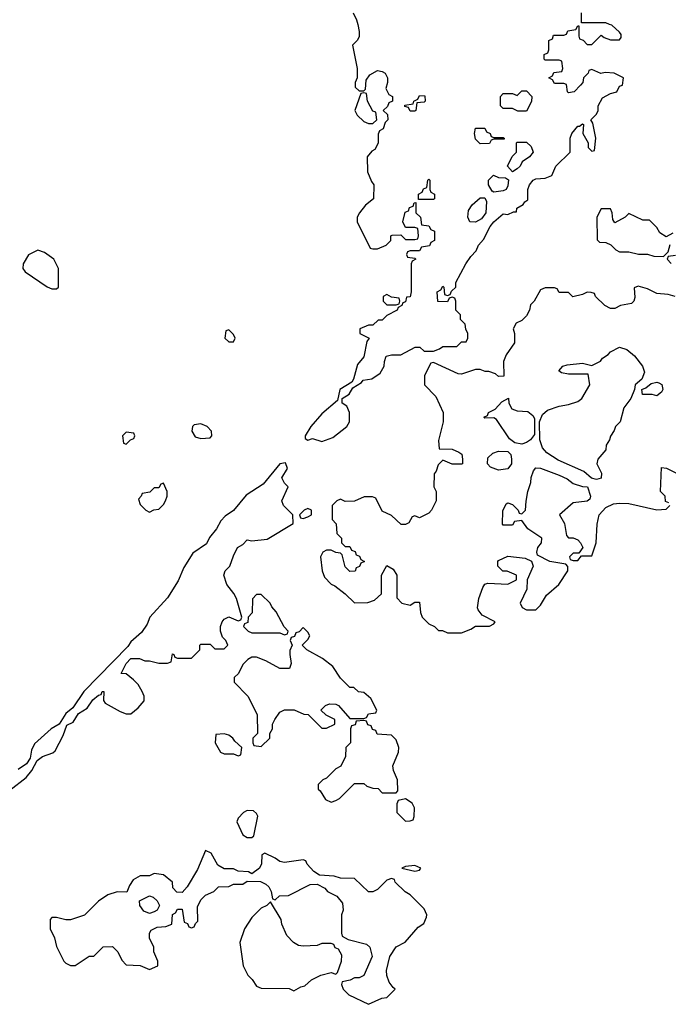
# Model space of a CAD drawing. Header units: inches. Extents: x 2710684 to 2828758, y 857022 to 965663.
# Tile 46 of 256: x 2736512 to 2739299, y 885785 to 890020. Entities that reach past the tile are written whole.
import ezdxf

# ---------------------------------------------------------------- set-up
doc = ezdxf.new("R2010")
doc.units = ezdxf.units.IN
doc.header["$MEASUREMENT"] = 0
doc.layers.add('C7838', color=7, linetype='Continuous')
doc.layers.add('C7839', color=7, linetype='Continuous')

msp = doc.modelspace()

# ---------------------------------------------------------------- linework, layer by layer
at = {"layer": 'C7838', "color": 4, "elevation": 16}
for points in [[(2737964.2, 890000), (2737971.3, 889970), (2737970, 889946), (2737962, 889930), (2737942, 889910), (2737962, 889810), (2737962, 889770), (2737954, 889750), (2737954, 889730), (2737970, 889714), (2737990, 889714), (2737998, 889722), (2738000.4, 889759.6), (2738016.4, 889783.6), (2738050, 889801), (2738070, 889798), (2738082, 889790), (2738092, 889770), (2738092, 889750), (2738084.7, 889724.7), (2738098, 889698), (2738114, 889690), (2738114, 889670), (2738098, 889662), (2738092.7, 889647.3), (2738074, 889630), (2738092.7, 889612.7), (2738094, 889590), (2738082, 889578), (2738074, 889550), (2738058, 889542), (2738052.7, 889527.3), (2738051.6, 889488.4), (2738038, 889462), (2738025.4, 889454.6), (2738004.7, 889430), (2738006.4, 889366.4), (2738023.6, 889323.6), (2738034, 889310), (2738032, 889250), (2737998, 889222), (2737972, 889190), (2737962, 889170), (2737962, 889150), (2738018, 889038), (2738030, 889034), (2738050, 889034), (2738086, 889050), (2738106, 889070), (2738106, 889090), (2738112.7, 889092.7), (2738150, 889094), (2738170, 889074), (2738210, 889074), (2738222, 889078), (2738226, 889090), (2738222, 889122), (2738210, 889126), (2738170, 889126), (2738158, 889150), (2738168.4, 889191.6), (2738182, 889198), (2738187.3, 889212.7), (2738202, 889218), (2738207.3, 889232.7), (2738214, 889234), (2738214, 889190), (2738234, 889170), (2738238, 889138), (2738270, 889134), (2738278, 889118), (2738294, 889110), (2738294, 889070), (2738278, 889062), (2738272.7, 889047.3), (2738238, 889042), (2738230, 889026), (2738190, 889026), (2738178, 889022), (2738174, 889010), (2738178, 888998), (2738210, 888994), (2738214, 888990), (2738198, 888982), (2738194, 888970), (2738194, 888850), (2738190, 888828), (2738174, 888826), (2738170, 888806), (2738158, 888802), (2738154, 888790), (2738138, 888782), (2738134, 888770), (2738090, 888748), (2738070, 888728), (2738052.7, 888727.3), (2738030, 888706), (2738010, 888706), (2737974, 888690), (2737974, 888670), (2738014, 888650), (2738003.6, 888636.4), (2737990.5, 888569.5), (2737963.5, 888536.5), (2737946.8, 888473.2), (2737938.8, 888461.2), (2737886.8, 888430), (2737878, 888382), (2737810, 888324), (2737762.8, 888270), (2737738, 888230), (2737738, 888218), (2737750, 888212), (2737770, 888218), (2737810, 888206), (2737857.5, 888222.5), (2737918, 888270), (2737928.7, 888290), (2737929, 888330), (2737917.2, 888357.2), (2737898, 888370), (2737898, 888390), (2737928, 888410), (2737944, 888436), (2737980.4, 888459.6), (2737988, 888470), (2738024.7, 888475.3), (2738060.2, 888499.8), (2738078, 888530), (2738079, 888550), (2738087.3, 888572.7), (2738110, 888579.1), (2738150, 888579.1), (2738211.3, 888611.3), (2738232, 888612), (2738250, 888594), (2738290, 888594), (2738316.4, 888603.6), (2738330, 888614), (2738390, 888614), (2738410, 888634), (2738430, 888634), (2738438, 888650), (2738438, 888670), (2738428.4, 888688.4), (2738426, 888710), (2738406, 888730), (2738406, 888750), (2738386, 888770), (2738386, 888810), (2738382, 888822), (2738370, 888826), (2738358, 888822), (2738350, 888806), (2738308.4, 888808.4), (2738306, 888850), (2738322, 888858), (2738330, 888874), (2738334, 888870), (2738338, 888838), (2738350, 888834), (2738362, 888838), (2738367.3, 888852.7), (2738386, 888870), (2738386, 888890), (2738428.7, 888970), (2738450, 889002), (2738474, 889026), (2738484, 889050), (2738505.6, 889074.4), (2738534, 889130), (2738549.4, 889150.6), (2738590, 889184.7), (2738610, 889182), (2738634, 889194), (2738646, 889194), (2738648, 889210), (2738675.3, 889224.7), (2738683.1, 889236.9), (2738695.3, 889244.7), (2738695.3, 889290), (2738702, 889310), (2738718, 889330), (2738730, 889336), (2738770, 889338), (2738798, 889350), (2738815.3, 889390), (2738878, 889450), (2738878, 889510), (2738884, 889530), (2738910, 889562), (2738918, 889562), (2738930, 889572), (2738934, 889570), (2738932, 889530), (2738954, 889490), (2738954, 889470), (2738970, 889454), (2738982, 889458), (2738988, 889510), (2738975.3, 889575.3), (2738966, 889590), (2738990, 889614), (2738998, 889630), (2738998, 889650), (2739016.4, 889683.6), (2739050, 889702), (2739078, 889710), (2739090, 889734), (2739102, 889738), (2739106, 889770), (2739066, 889790), (2739027.1, 889792.9), (2739009.1, 889789.1), (2738970, 889806), (2738958, 889802), (2738954, 889790), (2738934, 889770), (2738932, 889750), (2738922, 889738), (2738894, 889710), (2738870, 889706), (2738866, 889710), (2738862, 889742), (2738850, 889746), (2738810, 889746), (2738802, 889762), (2738786, 889770), (2738802, 889778), (2738807.3, 889792.7), (2738842, 889798), (2738846, 889810), (2738842, 889842), (2738830, 889846), (2738770, 889846), (2738766, 889850), (2738766, 889870), (2738782, 889878), (2738786, 889890), (2738786, 889930), (2738802, 889938), (2738806, 889954), (2738850, 889954), (2738862, 889958), (2738867.3, 889972.7), (2738902, 889978), (2738910, 889994), (2738914, 889994), (2738914, 889950), (2738918, 889938), (2738932.7, 889932.7), (2738950, 889914), (2738970, 889914), (2739010, 889954), (2739023.6, 889943.6), (2739050, 889934), (2739090, 889934), (2739096.4, 889943.6), (2739096.4, 889956.4), (2739090, 889966), (2739056.4, 889996.4), (2739046.5, 890000)], [(2739318, 889102), (2739290, 889086), (2739263.1, 889103.1), (2739250, 889126), (2739218, 889158), (2739190, 889158), (2739130, 889186), (2739114, 889170), (2739070, 889146), (2739060.4, 889160.4), (2739058, 889190), (2739050, 889206), (2739010, 889206), (2738992, 889170), (2738992.7, 889072.7), (2739003.6, 889063.6), (2739030, 889062), (2739051.6, 889051.6), (2739074, 889030), (2739090, 889022), (2739130, 889022), (2739171.6, 889011.6), (2739210, 889011.3), (2739236.4, 889003.6), (2739278, 889002), (2739298, 889022), (2739307.3, 889052.7)], [(2739330, 889006), (2739298, 889002), (2739294, 888990), (2739312, 888972)], [(2739328.9, 888828.9), (2739298, 888838), (2739250, 888842), (2739210, 888862), (2739170, 888874), (2739152.7, 888867.3), (2739155.3, 888824.7), (2739150.9, 888809.1), (2739141, 888799), (2739094, 888790), (2739070, 888778), (2739050, 888778), (2739026, 888790), (2738986, 888830), (2738982, 888842), (2738967.3, 888847.3), (2738950, 888848), (2738930, 888838), (2738888.7, 888828.7), (2738870, 888846), (2738830, 888846), (2738822, 888862), (2738810, 888866), (2738770, 888866), (2738750, 888858), (2738722, 888810), (2738706.4, 888793.6), (2738702, 888770), (2738690, 888746), (2738670, 888726), (2738645.4, 888714.6), (2738632, 888690), (2738638, 888670), (2738638, 888630), (2738602, 888578), (2738591.3, 888550), (2738592.7, 888487.3), (2738570, 888486), (2738556.4, 888496.4), (2738527.3, 888507.3), (2738512.7, 888507.3), (2738490, 888515.3), (2738470, 888515.3), (2738410, 888495.3), (2738396.4, 888496.4), (2738290, 888546), (2738278, 888542), (2738252, 888490), (2738252, 888450), (2738299.8, 888399.8), (2738331.3, 888330), (2738332, 888290), (2738312, 888210), (2738314, 888174), (2738370, 888172), (2738399.6, 888159.6), (2738411.6, 888151.6), (2738414, 888130), (2738414, 888110), (2738410, 888108), (2738370, 888108), (2738330, 888126), (2738310, 888106), (2738302, 888078), (2738292.7, 888067.3), (2738292, 888010), (2738302, 887990), (2738302, 887950), (2738282, 887910), (2738270, 887898), (2738230, 887878), (2738210, 887886), (2738198, 887882), (2738183.6, 887856.4), (2738170, 887848), (2738151.6, 887848.4), (2738110, 887888), (2738070, 887906), (2738042, 887962), (2738027.3, 887967.3), (2737992.7, 887967.3), (2737950, 887948.7), (2737910, 887948), (2737890, 887958), (2737874, 887950), (2737854, 887930), (2737854, 887870), (2737871.6, 887851.6), (2737874, 887810), (2737894, 887790), (2737894, 887770), (2737910, 887754), (2737930, 887754), (2737938, 887738), (2737952.7, 887732.7), (2737958, 887718), (2737972.7, 887712.7), (2737978, 887698), (2737994, 887690), (2737978, 887682), (2737972.7, 887667.3), (2737958, 887662), (2737952.7, 887647.3), (2737930, 887646), (2737910, 887666), (2737898, 887718), (2737890, 887726), (2737870, 887728), (2737850, 887738), (2737830, 887738), (2737814, 887730), (2737804.7, 887710), (2737811.3, 887650), (2737822, 887622), (2737850, 887592), (2737865.4, 887585.4), (2737911.1, 887551.1), (2737950, 887512), (2738007.3, 887512.7), (2738036.4, 887523.6), (2738066, 887550), (2738066, 887630), (2738090, 887672), (2738116, 887656), (2738132, 887630), (2738132.7, 887532.7), (2738154, 887510), (2738190, 887502), (2738210, 887514), (2738230, 887514), (2738234, 887470), (2738242, 887450), (2738270, 887422), (2738294, 887410), (2738312, 887392), (2738328, 887392), (2738350, 887382), (2738410, 887382), (2738450, 887398), (2738470, 887411), (2738530, 887412), (2738550, 887422), (2738555.3, 887430), (2738499.3, 887459.3), (2738482, 887482), (2738479.3, 887490), (2738485.2, 887530), (2738502, 887578), (2738510, 887592), (2738523.1, 887596.9), (2738610, 887592), (2738646, 887610), (2738646, 887630), (2738607.3, 887647.3), (2738588.4, 887648.4), (2738566, 887670), (2738566, 887690), (2738570, 887694), (2738610, 887712), (2738683.6, 887703.6), (2738711.6, 887691.6), (2738718, 887670), (2738692, 887610), (2738691, 887570), (2738662, 887510), (2738671.6, 887491.6), (2738690, 887482), (2738730, 887482), (2738734.6, 887485.4), (2738750, 887502), (2738775.6, 887544.4), (2738829.2, 887590), (2738868, 887650), (2738867.3, 887667.3), (2738858, 887678), (2738789.4, 887689.4), (2738736.4, 887716.4), (2738734, 887730), (2738739, 887750), (2738754, 887770), (2738755.3, 887790), (2738695.3, 887830), (2738670, 887866), (2738638, 887862), (2738630, 887846), (2738590, 887846), (2738586, 887850), (2738587.3, 887907.3), (2738602, 887938), (2738610, 887942), (2738630, 887934), (2738654, 887910), (2738658, 887898), (2738670, 887894), (2738686, 887910), (2738688.4, 887948.4), (2738695.3, 887990), (2738708.7, 888030), (2738709.1, 888050.9), (2738720.2, 888079.8), (2738730, 888092), (2738750, 888091.3), (2738830, 888061), (2738864.5, 888044.5), (2738890, 888024.7), (2738930, 888012), (2738952, 888010), (2738964.7, 887970), (2738962, 887958), (2738951.1, 887948.9), (2738890, 887942), (2738832, 887890), (2738853.4, 887853.4), (2738861, 887801), (2738870, 887792), (2738890, 887791.3), (2738910, 887782), (2738922, 887770), (2738932, 887750), (2738914, 887726), (2738890, 887726), (2738874, 887710), (2738878, 887698), (2738890, 887694), (2738910, 887694), (2738926, 887714), (2738970, 887714), (2738988.7, 887770), (2738994, 887850), (2739002, 887890), (2739030, 887922), (2739063.1, 887936.9), (2739090, 887941), (2739130, 887938.8), (2739250, 887912), (2739290, 887914), (2739306, 887930)], [(2736470, 886706), (2736540.1, 886759.9), (2736564, 886790), (2736586.3, 886833.7), (2736609.6, 886850.4), (2736653.8, 886866.2), (2736664.8, 886875.2), (2736698.9, 886941.1), (2736714.6, 886985.4), (2736742, 886998), (2736764.7, 887035.3), (2736801.2, 887058.8), (2736826, 887094), (2736850, 887114), (2736862, 887118), (2736866, 887130), (2736874, 887130), (2736871.6, 887091.6), (2736879.6, 887079.6), (2736943.6, 887043.6), (2736970, 887034), (2736990, 887034), (2737020.4, 887059.6), (2737046, 887090), (2737046, 887110), (2737038, 887130), (2737020.4, 887160.4), (2737000.4, 887180.4), (2736970, 887206), (2736948, 887208), (2736969.1, 887250.9), (2736990, 887272), (2737027.3, 887272.7), (2737050, 887262), (2737070, 887262), (2737110, 887252), (2737147.3, 887252.7), (2737162, 887258), (2737168, 887292), (2737174, 887290), (2737178, 887278), (2737190, 887274), (2737250, 887274), (2737286, 887310), (2737286, 887330), (2737290, 887334), (2737330, 887334), (2737350, 887314), (2737390, 887314), (2737406, 887330), (2737398, 887350), (2737384, 887364), (2737375.3, 887390), (2737375.3, 887410), (2737382, 887430), (2737390, 887442), (2737410, 887451.3), (2737450, 887434), (2737462, 887438), (2737466, 887450), (2737444, 887530), (2737432.5, 887552.5), (2737402, 887590), (2737389, 887630), (2737395.3, 887650), (2737415.3, 887670), (2737430, 887714), (2737448, 887750), (2737470, 887762), (2737490, 887782), (2737510, 887778), (2737575.1, 887784.9), (2737687.3, 887852.7), (2737686, 887890), (2737646, 887930), (2737638, 887950), (2737666, 888010), (2737650, 888026), (2737638, 888050), (2737662, 888090), (2737654.6, 888114.6), (2737630, 888109), (2737558, 888022), (2737485.5, 887974.5), (2737430.5, 887909.5), (2737394.8, 887885.2), (2737376, 887864), (2737358, 887830), (2737327.3, 887792.7), (2737314.9, 887765.1), (2737255.3, 887724.7), (2737216.8, 887663.2), (2737193.2, 887606.8), (2737147.1, 887532.9), (2737071, 887450), (2737059.9, 887420.1), (2737035.3, 887384.7), (2736990, 887344), (2736976.3, 887323.7), (2736786.8, 887130), (2736739.8, 887060.2), (2736710, 887035.3), (2736681, 886990), (2736646.8, 886970), (2736575.5, 886904.5), (2736562.5, 886877.5), (2736556.8, 886843.2), (2736541.4, 886818.6), (2736505.5, 886794.5)], [(2739302, 887942), (2739287.3, 887947.3), (2739286, 887970), (2739266, 887990), (2739270, 888094), (2739291.6, 888091.6), (2739374, 888050)]]:
    msp.add_lwpolyline(points, dxfattribs=at)
for points in [[(2738690, 889626), (2738652.7, 889627.3), (2738630, 889638), (2738590, 889638), (2738578, 889650), (2738578, 889690), (2738590, 889702), (2738630, 889702), (2738650, 889694), (2738670, 889714), (2738690, 889714), (2738712, 889690), (2738711.6, 889668.4)], [(2737990, 889706), (2737978, 889702), (2737952, 889630), (2737962, 889610), (2737990, 889582), (2738010, 889574), (2738030, 889574), (2738046, 889590), (2738042, 889622), (2738030, 889626), (2738006, 889670), (2738002, 889702)], [(2738190, 889626), (2738182, 889642), (2738167.3, 889647.3), (2738167.3, 889652.7), (2738202, 889658), (2738206, 889670), (2738222, 889678), (2738230, 889694), (2738252.7, 889692.7), (2738254, 889670), (2738250, 889666), (2738218, 889662), (2738214, 889630), (2738210, 889626)], [(2738550, 889514), (2738590, 889514), (2738594, 889510), (2738594, 889506), (2738550, 889506), (2738538, 889502), (2738530, 889488), (2738490, 889486), (2738470, 889506), (2738466, 889530), (2738470, 889554), (2738510, 889554), (2738518, 889538), (2738534, 889530), (2738538, 889518)], [(2738630, 889366), (2738608, 889390), (2738628.4, 889431.6), (2738646, 889450), (2738646, 889490), (2738650, 889494), (2738690, 889494), (2738710, 889474), (2738718, 889450), (2738702, 889430), (2738671, 889409), (2738662, 889390), (2738650, 889378)], [(2738226, 889246), (2738226, 889270), (2738242, 889278), (2738247.3, 889292.7), (2738262, 889298), (2738266, 889330), (2738270, 889334), (2738274, 889330), (2738274, 889290), (2738278, 889278), (2738294, 889270), (2738294, 889250), (2738290, 889246)], [(2738550, 889278), (2738542, 889282), (2738526, 889310), (2738526, 889330), (2738548.4, 889351.6), (2738570, 889342), (2738599.6, 889339.6), (2738612, 889332), (2738610, 889306), (2738602, 889290), (2738590, 889284)], [(2738470, 889149), (2738446, 889150), (2738438, 889170), (2738440.4, 889199.6), (2738456.4, 889223.6), (2738490, 889254), (2738510, 889254), (2738518, 889238), (2738514.8, 889190), (2738496.3, 889163.7)], [(2736590, 889028.7), (2736550, 889008.7), (2736526, 888970), (2736524.7, 888950), (2736535.3, 888935.3), (2736630, 888871.3), (2736650, 888862), (2736670, 888862), (2736678, 888870), (2736678, 888950), (2736658, 888990), (2736618, 889018)], [(2738090, 888838), (2738074, 888830), (2738074, 888810), (2738090, 888794), (2738130, 888794), (2738142, 888798), (2738146, 888810), (2738142, 888822), (2738110, 888826)], [(2737410, 888686), (2737398, 888682), (2737394, 888650), (2737410, 888634), (2737430, 888634), (2737438, 888650), (2737430, 888666)], [(2738990, 888042), (2738968.4, 888048.4), (2738936.5, 888076.5), (2738826, 888126), (2738777.2, 888157.2), (2738759, 888179), (2738747.3, 888212.7), (2738746, 888290), (2738758, 888322), (2738780.2, 888339.8), (2738830, 888358), (2738870, 888364.7), (2738910, 888378), (2738928, 888390), (2738962, 888450), (2738955.3, 888495.3), (2738870, 888495.3), (2738840.4, 888500.4), (2738828, 888510), (2738846, 888530), (2738864, 888536), (2738930, 888542), (2738970, 888532), (2739008.4, 888551.6), (2739016.4, 888563.6), (2739040.4, 888579.6), (2739050, 888592), (2739090, 888611.3), (2739121.4, 888601.4), (2739154.4, 888574.4), (2739188.4, 888530), (2739196.7, 888503.3), (2739186, 888474), (2739156, 888450), (2739154, 888430), (2739138, 888390), (2739107.7, 888350), (2739092, 888290), (2739072, 888270), (2739067.1, 888252.9), (2739051.1, 888228.9), (2739046.8, 888213.2), (2739032, 888190), (2739031.3, 888170), (2738996, 888130), (2738991.3, 888110), (2739011.3, 888070), (2739010, 888048)], [(2739250, 888402), (2739230, 888408), (2739188.4, 888408.4), (2739186, 888430), (2739203.1, 888436.9), (2739225.2, 888454.8), (2739250, 888461), (2739258, 888458), (2739270.7, 888450.7), (2739276, 888430), (2739270, 888418)], [(2738670, 888194), (2738640.2, 888200.2), (2738617.2, 888217.2), (2738560.4, 888300.4), (2738550, 888308), (2738510, 888306), (2738506, 888310), (2738522, 888318), (2738526, 888330), (2738554.6, 888345.4), (2738583.1, 888376.9), (2738612.7, 888392.7), (2738614, 888370), (2738626.4, 888346.4), (2738650, 888338), (2738694.8, 888334.8), (2738716.9, 888316.9), (2738724.7, 888304.7), (2738724.7, 888235.3), (2738707.1, 888212.9), (2738690, 888202)], [(2737290, 888282), (2737262, 888278), (2737254, 888270), (2737252, 888250), (2737266.4, 888226.4), (2737290, 888218), (2737330, 888222), (2737338, 888230), (2737335.3, 888250), (2737318, 888270)], [(2736970, 888246), (2736954, 888230), (2736958, 888198), (2736970, 888194), (2736987.3, 888212.7), (2737002, 888218), (2737006, 888230), (2737002, 888242)], [(2738570, 888082), (2738534.6, 888094.6), (2738522, 888110), (2738524, 888136), (2738544.7, 888155.3), (2738570, 888164.7), (2738610, 888162), (2738622, 888150), (2738624.7, 888130), (2738624.7, 888110), (2738610, 888088)], [(2737130, 888026), (2737118, 888022), (2737110, 888006), (2737090, 888006), (2737071.6, 887988.4), (2737038, 887982), (2737034, 887970), (2737022, 887958), (2737030, 887934), (2737054, 887910), (2737070, 887902), (2737088.4, 887911.6), (2737110, 887914), (2737130, 887934), (2737138, 887950), (2737146, 887970), (2737146, 887990)], [(2737750, 887918), (2737734, 887910), (2737714, 887890), (2737718, 887878), (2737730, 887874), (2737750, 887882), (2737766, 887890), (2737766, 887910)], [(2737550, 887548), (2737530, 887548), (2737511.6, 887528.4), (2737511.3, 887468.7), (2737494, 887450), (2737492.7, 887427.3), (2737478, 887422), (2737474, 887410), (2737494, 887390), (2737510, 887382), (2737630, 887382), (2737650, 887374), (2737662, 887378), (2737666, 887390), (2737648, 887408), (2737613.6, 887473.6), (2737594.6, 887494.6), (2737588, 887510)], [(2737730, 887406), (2737712.7, 887387.3), (2737698, 887382), (2737692.7, 887367.3), (2737678, 887362), (2737674, 887350), (2737682, 887330), (2737672.7, 887307.3), (2737672, 887290), (2737678, 887250), (2737670.9, 887229.1), (2737630, 887229), (2737570, 887262), (2737530, 887278), (2737510, 887278), (2737491.6, 887268.4), (2737470, 887246), (2737451.6, 887208.4), (2737434, 887190), (2737434, 887170), (2737492, 887110), (2737531.6, 887031.6), (2737534, 886950), (2737514, 886930), (2737514, 886910), (2737518, 886898), (2737550, 886894), (2737586, 886930), (2737586, 886950), (2737598, 886970), (2737598, 886990), (2737608, 887010), (2737630, 887042), (2737650, 887051.3), (2737691.1, 887051.1), (2737732.7, 887032.7), (2737751.6, 887031.6), (2737810, 886972), (2737830, 886972), (2737866, 886990), (2737866, 887010), (2737828.4, 887028.4), (2737806, 887050), (2737826, 887070), (2737843.1, 887076.9), (2737870, 887076), (2737882, 887070), (2737930, 887014), (2737990, 887014), (2738002, 887018), (2738010, 887034), (2738042, 887038), (2738046, 887050), (2738020.4, 887100.4), (2737990, 887126), (2737968.4, 887128.4), (2737947.3, 887147.3), (2737930, 887148), (2737890, 887188), (2737858, 887238), (2737812.5, 887272.5), (2737746, 887310), (2737726, 887330), (2737750, 887354), (2737758, 887370), (2737750, 887386)], [(2737990, 887006), (2737958, 887002), (2737952.7, 886987.3), (2737938, 886982), (2737934, 886970), (2737934, 886910), (2737914, 886890), (2737912, 886850), (2737891.3, 886808.7), (2737870, 886798), (2737830, 886758), (2737814, 886750), (2737794, 886730), (2737794, 886710), (2737803.6, 886703.6), (2737825.4, 886665.4), (2737850, 886654), (2737870, 886662), (2737886, 886670), (2737950, 886734), (2737990, 886734), (2738003.6, 886723.6), (2738030, 886714), (2738052.7, 886712.7), (2738070, 886694), (2738130, 886694), (2738136.4, 886703.6), (2738135.3, 886750), (2738118, 886790), (2738115.3, 886810), (2738139, 886870), (2738141.2, 886890), (2738130, 886922), (2738110, 886942), (2738047.3, 886947.3), (2738042, 886962), (2738027.3, 886967.3), (2738022, 886982), (2738007.3, 886987.3), (2738002, 887002)], [(2737390, 886948), (2737354, 886946), (2737352, 886910), (2737374, 886870), (2737390, 886862), (2737430, 886862), (2737450, 886854), (2737462, 886858), (2737466, 886890), (2737436.4, 886916.4), (2737428, 886930), (2737410, 886942)], [(2738170, 886668), (2738138, 886662), (2738132.7, 886647.3), (2738132, 886610), (2738170, 886572), (2738190, 886574), (2738202, 886578), (2738207.3, 886592.7), (2738208, 886630), (2738198, 886650)], [(2737490, 886618), (2737474, 886610), (2737450, 886586), (2737444.7, 886570), (2737470, 886514), (2737490, 886502), (2737510, 886502), (2737518, 886510), (2737534.6, 886594.6), (2737530, 886606), (2737516.4, 886616.4)], [(2737310, 886446), (2737275.3, 886364.7), (2737232, 886290), (2737210, 886266), (2737187.3, 886267.3), (2737170, 886286), (2737168, 886310), (2737130, 886342), (2737090, 886348), (2737070, 886338), (2737030, 886338), (2736999.6, 886320.4), (2736983.6, 886296.4), (2736972.7, 886267.3), (2736930, 886268), (2736890, 886255.3), (2736850, 886228.7), (2736790, 886168.7), (2736730, 886148.7), (2736710, 886148.7), (2736670, 886158), (2736650, 886158), (2736642, 886150), (2736642, 886110), (2736662, 886070), (2736670, 886034), (2736702, 885970), (2736710, 885962), (2736730, 885952), (2736750, 885951.3), (2736810, 885992), (2736830, 885992), (2736870, 886032), (2736910, 886034), (2736934, 886010), (2736950, 885974), (2736970, 885954), (2737030, 885952), (2737070, 885934), (2737106, 885950), (2737106, 885970), (2737088, 886010), (2737088, 886030), (2737068.9, 886068.9), (2737068.9, 886091.1), (2737076.4, 886103.6), (2737103.1, 886116.9), (2737140.4, 886119.6), (2737166, 886130), (2737168.4, 886171.6), (2737182, 886178), (2737190, 886194), (2737210, 886194), (2737218, 886138), (2737232.7, 886132.7), (2737238, 886118), (2737250, 886114), (2737262, 886118), (2737267.3, 886132.7), (2737278, 886142), (2737276.4, 886203.6), (2737290, 886234), (2737310, 886254), (2737346, 886270), (2737366, 886290), (2737410, 886292), (2737430, 886302), (2737470, 886302), (2737490, 886314), (2737547.3, 886312.7), (2737570, 886302), (2737582, 886290), (2737592, 886270), (2737598, 886238), (2737610, 886234), (2737628.4, 886251.6), (2737667.3, 886252.7), (2737760.4, 886299.6), (2737790, 886302), (2737823.6, 886283.6), (2737834, 886270), (2737874, 886250), (2737899.6, 886219.6), (2737902, 886190), (2737894, 886170), (2737894, 886090), (2737898, 886078), (2737923.6, 886063.6), (2738002.8, 886042.8), (2738016, 886030), (2738026, 885990), (2737991.1, 885908.9), (2737970, 885898), (2737950, 885898), (2737931.6, 885888.4), (2737898, 885882), (2737894, 885870), (2737902, 885850), (2737926, 885826), (2738010, 885784.7), (2738068.4, 885811.6), (2738090, 885814), (2738126, 885850), (2738116.4, 885856.4), (2738100.2, 885880.2), (2738088.9, 885908.9), (2738088.7, 885930), (2738102, 885990), (2738130, 886032), (2738168.4, 886051.6), (2738224, 886116), (2738248.4, 886131.6), (2738260.4, 886159.6), (2738262, 886170), (2738250, 886195.3), (2738190, 886255.3), (2738168.9, 886268.9), (2738126, 886310), (2738122, 886322), (2738110, 886326), (2738090, 886318), (2738050, 886278), (2738030, 886268), (2738010, 886268), (2737950, 886326), (2737890, 886328), (2737863.6, 886336.4), (2737800.4, 886340.4), (2737776.4, 886356.4), (2737747.3, 886387.3), (2737742, 886402), (2737730, 886406), (2737650, 886394), (2737630, 886399), (2737610, 886414), (2737564.7, 886435.3), (2737552.7, 886427.3), (2737551.1, 886388.9), (2737542, 886370), (2737510, 886346), (2737494.6, 886354.6), (2737450, 886358), (2737430, 886368), (2737390, 886368), (2737363.1, 886383.1), (2737334.6, 886434.6)], [(2738210, 886382), (2738170, 886378), (2738154, 886370), (2738210, 886358), (2738230, 886362), (2738235.3, 886370)], [(2737070, 886175.3), (2737044.7, 886184.7), (2737028, 886210), (2737026, 886230), (2737070, 886252), (2737085.4, 886245.4), (2737102, 886230), (2737112, 886210), (2737102, 886190), (2737090, 886182)], [(2737590, 886226), (2737574, 886210), (2737550, 886198), (2737510, 886158), (2737478, 886110), (2737458, 886050), (2737472, 885950), (2737492, 885910), (2737511.1, 885891.1), (2737530, 885862), (2737550, 885854), (2737670, 885852), (2737690, 885842), (2737720.4, 885859.6), (2737736.4, 885863.6), (2737766, 885890), (2737806, 885910), (2737850, 885922), (2737870, 885914), (2737878, 885922), (2737895.3, 885970), (2737896.4, 885996.4), (2737882, 886022), (2737868, 886028), (2737862, 886042), (2737850, 886046), (2737810, 886046), (2737790, 886038), (2737730, 886035.3), (2737710, 886038), (2737688, 886050), (2737660.2, 886080.2), (2737638, 886130), (2737635.3, 886150)]]:
    msp.add_lwpolyline(points, close=True, dxfattribs=at)
at = {"layer": 'C7839', "color": 4, "elevation": 16}
for points in [[(2737944.7, 890050), (2737959.6, 890019.6), (2737964.2, 890000)], [(2739046.5, 890000), (2739030, 890006), (2738926, 890006), (2738926, 890050)]]:
    msp.add_lwpolyline(points, dxfattribs=at)

doc.saveas('drawing.dxf')
